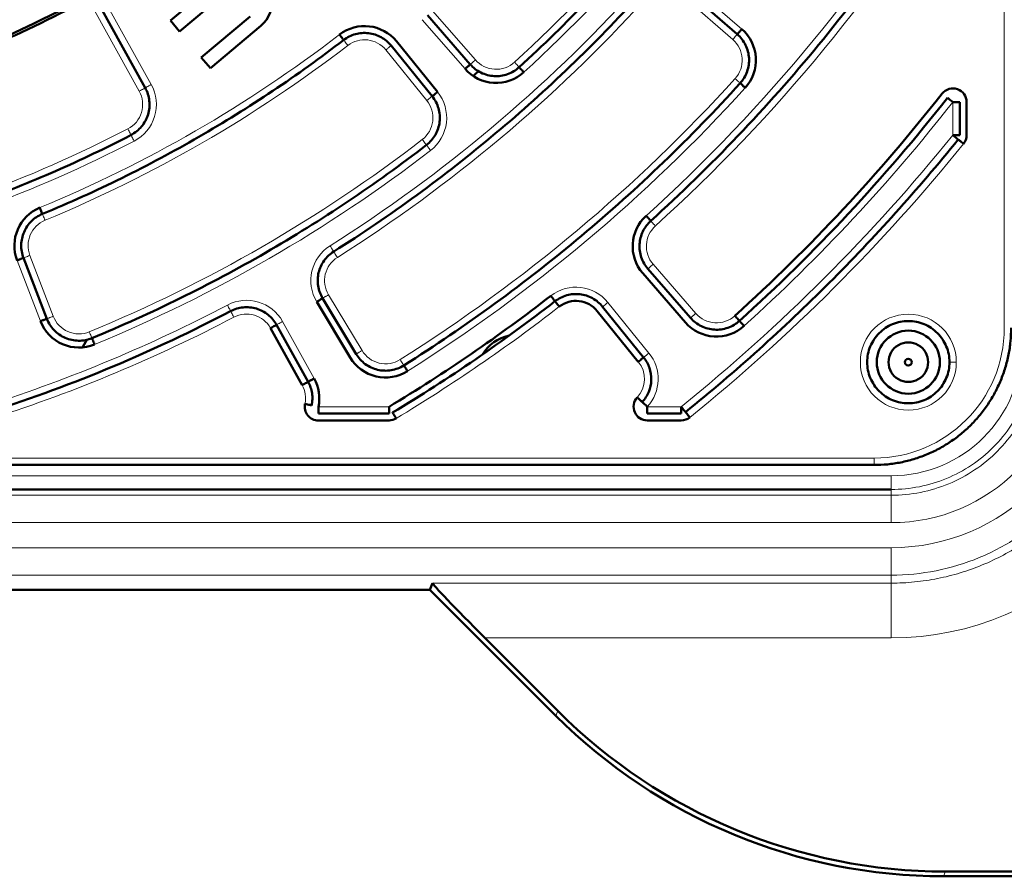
# Model space of a CAD drawing. Header units: millimetres. Extents: x 5 to 579, y 5 to 290.
# Tile 38 of 85: x 249 to 264, y 134 to 146. Entities that reach past the tile are written whole.
import ezdxf

# ---------------------------------------------------------------- set-up
doc = ezdxf.new("R2010")
doc.units = ezdxf.units.MM
doc.layers.add('1', color=7, linetype='Continuous', true_color=0xffffff)

msp = doc.modelspace()

# ---------------------------------------------------------------- linework, layer by layer
at = {"layer": '1', "color": 2, "linetype": 'Continuous', "lineweight": 13}
for p, q in [((263.71367, 141.95297), (263.71367, 154.71409)), ((259.88447, 146.31141), (259.16732, 146.93482)), ((259.75326, 146.16047), (259.03611, 146.78387)), ((251.26983, 145.50189), (250.61808, 146.67768)), ((251.09491, 145.40493), (250.44316, 146.58072)), ((255.37497, 146.5801), (255.99841, 145.8629)), ((255.22402, 146.44888), (255.84747, 145.73169)), ((255.29056, 145.26895), (254.69252, 146.00746)), ((262.96367, 144.76525), (262.96367, 145.2468)), ((249.31373, 142.93814), (249.65429, 142.05097)), ((249.50045, 143.00981), (249.841, 142.12264)), ((258.59048, 142.88107), (259.21386, 142.16396)), ((253.85609, 142.43732), (254.34549, 141.62282)), ((258.53039, 141.5859), (257.93241, 142.32433)), ((253.6461, 141.21499), (253.18542, 142.04608)), ((253.70898, 140.80297), (254.73895, 140.80297)), ((258.50648, 140.80297), (259.00139, 140.80297)), ((249.05255, 140.05297), (261.81367, 140.05297)), ((249.12083, 139.79611), (262.06367, 139.79611)), ((222.56367, 139.51169), (262.06367, 139.51169)), ((262.06367, 139.59623), (262.06367, 139.51169)), ((222.56367, 139.11194), (262.06367, 139.11194)), ((222.56367, 138.74639), (262.06367, 138.74639)), ((222.56367, 138.34664), (262.06367, 138.34664)), ((262.06367, 138.22994), (262.06367, 138.34664)), ((255.37484, 138.22994), (262.06367, 138.22994)), ((256.13622, 137.43042), (262.06367, 137.43042)), ((257.20211, 136.36453), (257.17318, 136.29469)), ((262.85552, 134.02282), (262.82659, 133.95297))]:
    msp.add_line(p, q, dxfattribs=at)
at = {"layer": '1', "color": 7, "linetype": 'Continuous', "lineweight": 50}
for p, q in [((252.28822, 147.05532), (251.54981, 146.43573)), ((251.68235, 146.27778), (252.39311, 146.87418)), ((259.81887, 146.23594), (259.10172, 146.85935)), ((251.18237, 145.45341), (250.53062, 146.6292)), ((252.71119, 146.49511), (252.00043, 145.89871)), ((255.2995, 146.51449), (255.92294, 145.7973)), ((251.54981, 146.43573), (251.68235, 146.27778)), ((252.13296, 145.74076), (252.87136, 146.36035)), ((255.36828, 145.33188), (254.77024, 146.07039)), ((254.84795, 146.13332), (255.44599, 145.39481)), ((252.00043, 145.89871), (252.13296, 145.74076)), ((263.06367, 144.76525), (263.06367, 145.2468)), ((263.16367, 145.2468), (263.16367, 144.76525)), ((249.40709, 142.97398), (249.74765, 142.0868)), ((258.51501, 142.81547), (259.13839, 142.09835)), ((259.06291, 142.03275), (258.43954, 142.74986)), ((254.17406, 141.51981), (253.68466, 142.33431)), ((253.77037, 142.38582), (254.25978, 141.57131)), ((258.37495, 141.46004), (257.77698, 142.19847)), ((257.8547, 142.2614), (258.45267, 141.52297)), ((253.47118, 141.11803), (253.0105, 141.94912)), ((253.09796, 141.9976), (253.55864, 141.16651)), ((250.33639, 141.7904), (250.26582, 141.66818)), ((253.70898, 140.70297), (254.73895, 140.70297)), ((258.50648, 140.70297), (259.00139, 140.70297)), ((254.73895, 140.60297), (253.70898, 140.60297)), ((259.00139, 140.60297), (258.50648, 140.60297)), ((249.05255, 139.95297), (261.81367, 139.95297)), ((222.56367, 139.59623), (262.06367, 139.59623)), ((255.33474, 138.13313), (255.37484, 138.22994)), ((255.33474, 138.13313), (248.38179, 138.13313)), ((257.17318, 136.29469), (255.33474, 138.13313)), ((257.20211, 136.36453), (256.13622, 137.43042)), ((262.85552, 134.02282), (264.81367, 134.02282)), ((262.82659, 133.95297), (264.81367, 133.95297))]:
    msp.add_line(p, q, dxfattribs=at)
for radius in [0.46, 0.05]:
    msp.add_circle((262.31367, 141.45297), radius, dxfattribs=at)
for centre, radius, start, end in [((242.31367, 161.45297), 16.70868, 180, 0), ((242.31367, 161.45297), 15.89931, 180, 0), ((252.57979, 146.70784), 0.45361, 310, 130), ((254.38167, 145.75573), 0.6, 39, 127.552983), ((259.49084, 145.85859), 0.6, 317.765082, 49), ((256.3003, 146.12533), 0.6, 221, 312.380755), ((242.31367, 161.45297), 20.9, 310.782669, 311.081148), ((242.31367, 161.45297), 26.05, 312.116948, 321.875088), ((262.96367, 145.2468), 0.2, 0, 141.875088), ((242.31367, 161.45297), 26.15, 312.116948, 321.875088), ((262.96367, 144.76525), 0.2, 321.057559, 0), ((249.87388, 143.15316), 0.6, 112.447017, 201), ((258.89236, 143.1435), 0.6, 132.159913, 221), ((242.31367, 161.45297), 24.1, 301.035672, 307.840087), ((242.31367, 161.45297), 24.2, 301.035672, 307.840087), ((257.46612, 141.94674), 0.4, 39, 127.840087), ((242.31367, 161.45297), 21.75, 287.712348, 297.712346), ((250.21444, 142.26599), 0.6, 201, 292.380755), ((259.51574, 142.42638), 0.6, 221, 312.116948), ((256.61367, 141.25297), 0.6, 101.86875, 148.730625), ((262.31367, 141.45297), 0.28868, 120, 180), ((262.31367, 141.45297), 0.28868, 60, 120), ((262.31367, 141.45297), 0.28868, 0, 60), ((254.68836, 141.82883), 0.6, 211, 302.234918), ((262.31367, 141.45297), 0.28868, 180, 240), ((262.31367, 141.45297), 0.28868, 300, 0), ((253.12133, 140.9241), 0.6, 348.352797, 29), ((262.31367, 141.45297), 0.28868, 240, 300), ((258.50648, 140.80297), 0.2, 137.502669, 270), ((253.70898, 140.80297), 0.2, 168.352797, 270), ((254.73895, 140.80297), 0.2, 270, 301.035672), ((259.00139, 140.80297), 0.2, 270, 308.942441)]:
    msp.add_arc(centre, radius, start, end, dxfattribs=at)
at = {"layer": '1', "color": 2, "linetype": 'Continuous', "lineweight": 13}
for centre, radius, start, end in [((242.31367, 161.45297), 21.15, 312.380755, 327.619245), ((242.31367, 161.45297), 21.35, 312.380755, 327.619245), ((242.31367, 161.45297), 24.1, 312.159913, 328.964328), ((242.31367, 161.45297), 24.3, 312.159913, 328.964328), ((242.31367, 161.45297), 21.65, 302.287654, 317.712346), ((242.31367, 161.45297), 21.85, 302.287654, 317.712346), ((242.31367, 161.45297), 19.2, 292.447017, 307.552983), ((242.31367, 161.45297), 19.4, 292.447017, 307.552983), ((254.38167, 145.75573), 0.4, 39, 127.552983), ((259.49084, 145.85859), 0.4, 317.765082, 49), ((256.3003, 146.12533), 0.4, 221, 312.380755), ((250.74506, 145.211), 0.6, 297.434347, 29), ((242.31367, 161.45297), 23.6, 302.234918, 317.765082), ((250.74506, 145.211), 0.4, 297.434347, 29), ((242.31367, 161.45297), 23.8, 302.234918, 317.765082), ((254.9797, 145.01722), 0.6, 307.619245, 39), ((254.9797, 145.01722), 0.4, 307.619245, 39), ((242.31367, 161.45297), 26.25, 312.116948, 321.875088), ((242.31367, 161.45297), 18.7, 282.565653, 297.434347), ((242.31367, 161.45297), 18.9, 282.565653, 297.434347), ((242.31367, 161.45297), 21.15, 292.380755, 307.619245), ((242.31367, 161.45297), 26.55, 308.942441, 321.057559), ((242.31367, 161.45297), 26.75, 308.942441, 321.057559), ((242.31367, 161.45297), 21.35, 292.380755, 307.619245), ((249.87388, 143.15316), 0.4, 112.447017, 201), ((258.89236, 143.1435), 0.4, 132.159913, 221), ((254.19896, 142.64334), 0.6, 122.287654, 211), ((254.19896, 142.64334), 0.4, 122.287654, 211), ((257.46612, 141.94674), 0.6, 39, 127.840087), ((252.66065, 141.75519), 0.6, 29, 117.712346), ((242.31367, 161.45297), 21.65, 287.712348, 297.712346), ((242.31367, 161.45297), 24.3, 301.035672, 307.840087), ((242.31367, 161.45297), 21.85, 287.712348, 297.712346), ((250.21444, 142.26599), 0.4, 201, 292.380755), ((252.66065, 141.75519), 0.4, 29, 117.712346), ((259.51574, 142.42638), 0.4, 221, 312.116948), ((262.31367, 141.45297), 0.7, 0, 180), ((261.81367, 141.95297), 1.9, 270, 0), ((254.68836, 141.82883), 0.4, 211, 302.234918), ((262.06367, 141.70297), 2.95658, 270, 0), ((262.06367, 141.70297), 2.59104, 270, 0), ((262.06367, 141.70297), 4.27255, 270, 0), ((262.06367, 141.70297), 1.90686, 270, 0), ((258.0641, 141.20831), 0.6, 317.502669, 39), ((258.0641, 141.20831), 0.4, 317.502669, 39), ((262.31367, 141.45297), 0.7, 180, 0), ((253.12133, 140.9241), 0.4, 348.352797, 29)]:
    msp.add_arc(centre, radius, start, end, dxfattribs=at)
at = {"layer": '1', "color": 7, "linetype": 'Continuous', "lineweight": 50}
for centre, major_axis, ratio, start_param, end_param in [((256.17573, 137.43042), (-0.80073, 0.79976), 0.024678, 0.01020384, 1.54609358), ((262.85956, 142.02769), (-3.06365, -7.39631), 0.999286, 5.89073854, 6.67563207), ((262.83063, 141.95785), (-3.06365, -7.39631), 0.999286, 5.89073854, 6.67563207)]:
    msp.add_ellipse(centre, major_axis=major_axis, ratio=ratio, start_param=start_param, end_param=end_param, dxfattribs=at)
for points in [[(225.56367, 161.45297), (225.56367, 160.90505), (225.61753, 159.80844), (225.8591, 158.17998), (226.25915, 156.58288), (226.81381, 155.03272), (227.51774, 153.54438), (228.36416, 152.13221), (229.34493, 150.8098), (230.45059, 149.58989), (231.6705, 148.48423), (232.99291, 147.50347), (234.40508, 146.65704), (235.89342, 145.95311), (237.44358, 145.39845), (239.04065, 144.99841), (240.66924, 144.75683), (242.31367, 144.67605), (243.9581, 144.75683), (245.58669, 144.99841), (247.18375, 145.39845), (248.73392, 145.95311), (250.22226, 146.65704), (251.63443, 147.50347), (252.95684, 148.48423), (254.17675, 149.58989), (255.28241, 150.8098), (256.26318, 152.13221), (257.1096, 153.54438), (257.81353, 155.03272), (258.36819, 156.58288), (258.76823, 158.17998), (259.00981, 159.80844), (259.06367, 160.90505), (259.06367, 161.45297)], [(256.63732, 145.75599), (256.98516, 146.07339), (257.65994, 146.73154), (258.60411, 147.78367), (259.47631, 148.8962), (260.00728, 149.67501), (260.25946, 150.07268)], [(263.04935, 148.97614), (262.74448, 148.46945), (262.09731, 147.47806), (261.02041, 146.06636), (259.84301, 144.73733), (258.99511, 143.91104), (258.55676, 143.51413)], [(258.4038, 146.81842), (258.07555, 146.45752), (257.39452, 145.75758), (256.30486, 144.77893), (255.15185, 143.87576), (254.34429, 143.32662), (253.93187, 143.06602)], [(254.07692, 146.15212), (254.07692, 146.15213), (254.07375, 146.15625), (254.06018, 146.17389), (254.03992, 146.20025), (254.0239, 146.22109), (254.01597, 146.2314)], [(254.77024, 146.07039), (254.72996, 146.12013), (254.62899, 146.20481), (254.44167, 146.26473), (254.24555, 146.25001), (254.12766, 146.19113), (254.07692, 146.15213)], [(259.86103, 145.5225), (259.90534, 145.5713), (259.97514, 145.68797), (260.00325, 145.88887), (259.95167, 146.08506), (259.86861, 146.1927), (259.81886, 146.23594)], [(254.07692, 146.15213), (253.74081, 145.89372), (253.05134, 145.39893), (251.97066, 144.72658), (250.84804, 144.12686), (250.0748, 143.77716), (249.68297, 143.61528)], [(255.92294, 145.7973), (255.96625, 145.74747), (256.0741, 145.66431), (256.27066, 145.61283), (256.47184, 145.64131), (256.58856, 145.71149), (256.63732, 145.75599)], [(256.63732, 145.75599), (256.63733, 145.75598), (256.64083, 145.75214), (256.65583, 145.7357), (256.67824, 145.71115), (256.69596, 145.69172), (256.70473, 145.68212)], [(254.95506, 141.4059), (255.40779, 141.69138), (256.29419, 142.29323), (257.5594, 143.28382), (258.75464, 144.35779), (259.50127, 145.12622), (259.86103, 145.5225)], [(250.97543, 144.76723), (251.03414, 144.79771), (251.14047, 144.88327), (251.2366, 145.06276), (251.25574, 145.26548), (251.21444, 145.39556), (251.18237, 145.45341)], [(255.28491, 144.62117), (255.3372, 144.66147), (255.42658, 144.76423), (255.48955, 144.95741), (255.47299, 145.15992), (255.40982, 145.28057), (255.36828, 145.33188)], [(246.40376, 143.10328), (246.80052, 143.19172), (247.58852, 143.3944), (248.74816, 143.77436), (249.88073, 144.22869), (250.61465, 144.57995), (250.97543, 144.76723)], [(263.04145, 144.7024), (262.74632, 144.3372), (262.13665, 143.62227), (261.16684, 142.5998), (260.14437, 141.62999), (259.42944, 141.02032), (259.06424, 140.7252)], [(263.04145, 144.7024), (263.04144, 144.7024), (263.0374, 144.70567), (263.02009, 144.71966), (262.99424, 144.74055), (262.97378, 144.75708), (262.96367, 144.76525)], [(255.28491, 144.62117), (254.91193, 144.33374), (254.1466, 143.7835), (252.9465, 143.03637), (251.69941, 142.37062), (250.84023, 141.98295), (250.40481, 141.80365)], [(250.40481, 141.80365), (250.84023, 141.98295), (251.69941, 142.37062), (252.9465, 143.03637), (254.1466, 143.7835), (254.91193, 144.33374), (255.28491, 144.62117)], [(249.68297, 143.61528), (249.62382, 143.59084), (249.51388, 143.51818), (249.40307, 143.35569), (249.36131, 143.16351), (249.38416, 143.03372), (249.40709, 142.97398)], [(258.55676, 143.51413), (258.50917, 143.47104), (258.42998, 143.36515), (258.38066, 143.17408), (258.40687, 142.97849), (258.47289, 142.86392), (258.51501, 142.81547)], [(253.93187, 143.06602), (253.87767, 143.03178), (253.78162, 142.94119), (253.70025, 142.76174), (253.69227, 142.56486), (253.73735, 142.44077), (253.77037, 142.38582)], [(257.15939, 142.3416), (257.2101, 142.38099), (257.32813, 142.44059), (257.52486, 142.45598), (257.71293, 142.3962), (257.81429, 142.3113), (257.8547, 142.2614)], [(253.09796, 141.9976), (253.06688, 142.05367), (252.98195, 142.15476), (252.80746, 142.24629), (252.61136, 142.26554), (252.48489, 142.22766), (252.42813, 142.19784)], [(249.74764, 142.0868), (249.7713, 142.02517), (249.8442, 141.91014), (250.0113, 141.79454), (250.21009, 141.75249), (250.34377, 141.77852), (250.40481, 141.80365)], [(259.13839, 142.09835), (259.18157, 142.04867), (259.28905, 141.9657), (259.48493, 141.91404), (259.68559, 141.94185), (259.80223, 142.01135), (259.85106, 142.05549)], [(259.85107, 142.05549), (259.85106, 142.0555), (259.84757, 142.05935), (259.83265, 142.07586), (259.81036, 142.10052), (259.79272, 142.12002), (259.784, 142.12967)], [(259.85106, 142.0555), (259.85107, 142.05549), (259.85455, 142.05163), (259.86948, 142.03512), (259.89177, 142.01047), (259.90941, 141.99096), (259.91813, 141.98131)], [(250.40481, 141.80366), (250.40482, 141.80365), (250.4068, 141.79884), (250.41527, 141.77826), (250.42793, 141.74753), (250.43794, 141.72321), (250.44289, 141.71118)], [(254.25978, 141.57131), (254.29372, 141.51481), (254.38531, 141.41433), (254.56956, 141.32946), (254.77228, 141.32226), (254.8993, 141.37074), (254.95506, 141.4059)], [(258.45267, 141.52297), (258.45267, 141.52296), (258.44863, 141.51969), (258.43133, 141.50569), (258.4055, 141.48477), (258.38506, 141.46822), (258.37496, 141.46004)], [(258.43275, 140.87053), (258.47258, 140.914), (258.53725, 141.01609), (258.57446, 141.19273), (258.5481, 141.3713), (258.48977, 141.47715), (258.45267, 141.52297)], [(254.95505, 141.4059), (254.95506, 141.40589), (254.95783, 141.40149), (254.9697, 141.38267), (254.98743, 141.35455), (255.00146, 141.33231), (255.0084, 141.32131)], [(253.55864, 141.16651), (253.55864, 141.16651), (253.55409, 141.16399), (253.53462, 141.1532), (253.50555, 141.13708), (253.48255, 141.12433), (253.47118, 141.11803)], [(253.61103, 140.82316), (253.61699, 140.85207), (253.62379, 140.91109), (253.6182, 140.99993), (253.59704, 141.08639), (253.57295, 141.14069), (253.55864, 141.16651)], [(258.43275, 140.87053), (258.43276, 140.87053), (258.43659, 140.86701), (258.453, 140.85198), (258.4775, 140.82952), (258.49689, 140.81176), (258.50648, 140.80297)], [(254.7905, 140.71729), (254.79051, 140.71728), (254.79319, 140.71283), (254.80466, 140.69376), (254.8218, 140.66528), (254.83535, 140.64275), (254.84206, 140.6316)], [(259.06424, 140.7252), (259.06425, 140.72519), (259.06751, 140.72115), (259.0815, 140.70384), (259.10239, 140.67799), (259.11892, 140.65753), (259.1271, 140.64742)]]:
    msp.add_open_spline(points, degree=3, dxfattribs=at)
at = {"layer": '1', "color": 2, "linetype": 'Continuous', "lineweight": 13}
for points in [[(259.81887, 146.23594), (259.81886, 146.23594), (259.81545, 146.23201), (259.80085, 146.21522), (259.77904, 146.19013), (259.76179, 146.17028), (259.75326, 146.16047)], [(254.07692, 146.15213), (254.07692, 146.15212), (254.08009, 146.148), (254.09365, 146.13036), (254.11391, 146.10401), (254.12994, 146.08316), (254.13787, 146.07285)], [(256.63733, 145.75598), (256.63732, 145.75599), (256.63382, 145.75983), (256.61881, 145.77627), (256.59641, 145.80082), (256.57868, 145.82025), (256.56992, 145.82985)], [(259.86104, 145.5225), (259.86103, 145.5225), (259.85718, 145.526), (259.8407, 145.54096), (259.81609, 145.5633), (259.79662, 145.58097), (259.78699, 145.58972)], [(251.18238, 145.45341), (251.18237, 145.45341), (251.17782, 145.45089), (251.15836, 145.4401), (251.12929, 145.42398), (251.10629, 145.41123), (251.09491, 145.40493)], [(255.36828, 145.33188), (255.36827, 145.33187), (255.36423, 145.3286), (255.34694, 145.3146), (255.3211, 145.29368), (255.30067, 145.27713), (255.29056, 145.26895)], [(250.97543, 144.76723), (250.97543, 144.76724), (250.97303, 144.77185), (250.96278, 144.7916), (250.94746, 144.8211), (250.93535, 144.84444), (250.92936, 144.85599)], [(250.97543, 144.76724), (250.97543, 144.76723), (250.97783, 144.76262), (250.98808, 144.74286), (251.00339, 144.71336), (251.01551, 144.69002), (251.0215, 144.67848)], [(255.28491, 144.62117), (255.28491, 144.62118), (255.28173, 144.6253), (255.26815, 144.64292), (255.24786, 144.66925), (255.23181, 144.69008), (255.22387, 144.70038)], [(255.28491, 144.62118), (255.28491, 144.62117), (255.28808, 144.61705), (255.30167, 144.59942), (255.32196, 144.5731), (255.33801, 144.55227), (255.34595, 144.54197)], [(249.68297, 143.61528), (249.68297, 143.61527), (249.68495, 143.61047), (249.69345, 143.5899), (249.70614, 143.55918), (249.71618, 143.53487), (249.72115, 143.52285)], [(253.93187, 143.06602), (253.93187, 143.06603), (253.92909, 143.07042), (253.9172, 143.08924), (253.89945, 143.11734), (253.8854, 143.13957), (253.87845, 143.15056)], [(253.93187, 143.06603), (253.93187, 143.06602), (253.93465, 143.06163), (253.94654, 143.04281), (253.96429, 143.01471), (253.97834, 142.99248), (253.98529, 142.98149)], [(249.40709, 142.97397), (249.4071, 142.97398), (249.41195, 142.97584), (249.43273, 142.98382), (249.46376, 142.99573), (249.48831, 143.00515), (249.50045, 143.00981)], [(258.515, 142.81546), (258.51501, 142.81547), (258.51893, 142.81888), (258.53573, 142.83348), (258.56082, 142.85529), (258.58066, 142.87254), (258.59048, 142.88107)], [(252.42813, 142.19785), (252.42814, 142.19784), (252.43055, 142.19323), (252.4409, 142.17353), (252.45636, 142.14411), (252.46859, 142.12083), (252.47464, 142.10931)], [(257.85469, 142.2614), (257.8547, 142.2614), (257.85874, 142.26468), (257.87604, 142.27868), (257.90187, 142.2996), (257.9223, 142.31615), (257.93241, 142.32433)], [(253.09795, 141.9976), (253.09796, 141.9976), (253.10251, 142.00012), (253.12198, 142.01091), (253.15105, 142.02703), (253.17405, 142.03977), (253.18542, 142.04608)], [(250.40482, 141.80365), (250.40481, 141.80366), (250.40283, 141.80846), (250.39436, 141.82904), (250.3817, 141.85978), (250.37169, 141.88409), (250.36674, 141.89612)], [(264.25495, 141.70297), (264.25495, 141.55978), (264.2267, 141.27261), (264.1012, 140.85903), (263.8974, 140.47771), (263.62313, 140.14352), (263.28894, 139.86924), (262.90761, 139.66544), (262.49403, 139.53994), (262.20686, 139.51169), (262.06367, 139.51169)], [(262.06367, 138.34664), (262.28299, 138.34664), (262.72284, 138.38991), (263.35632, 138.58213), (263.94038, 138.89429), (264.45225, 139.31439), (264.87235, 139.82626), (265.18451, 140.41032), (265.37674, 141.0438), (265.42001, 141.48365), (265.42001, 141.70297)], [(262.06367, 139.59623), (262.20133, 139.59623), (262.47743, 139.62339), (262.87505, 139.74405), (263.24166, 139.93999), (263.56296, 140.20368), (263.82665, 140.52498), (264.02259, 140.89159), (264.14325, 141.28922), (264.17041, 141.56531), (264.17041, 141.70297)], [(254.95506, 141.40589), (254.95505, 141.4059), (254.95228, 141.4103), (254.94041, 141.42912), (254.92268, 141.45724), (254.90865, 141.47948), (254.90172, 141.49048)], [(262.06367, 139.51169), (262.06367, 139.50992), (262.06367, 139.48645), (262.06367, 139.39667), (262.06367, 139.26565), (262.06367, 139.16282), (262.06367, 139.11194)], [(262.06367, 137.43042), (262.06367, 137.45602), (262.06367, 137.50722), (262.06367, 137.5833), (262.06367, 137.65798), (262.06367, 137.73057), (262.06367, 137.80039), (262.06367, 137.8668), (262.06367, 137.9292), (262.06367, 137.987), (262.06367, 138.03968), (262.06367, 138.08675), (262.06367, 138.12778), (262.06367, 138.16238), (262.06367, 138.19025), (262.06367, 138.21112), (262.06367, 138.2248), (262.06367, 138.22904), (262.06367, 138.22994)]]:
    msp.add_open_spline(points, degree=3, dxfattribs=at)
at = {"layer": '1', "color": 7, "linetype": 'Continuous', "lineweight": 50}
for points, knots in [([(259.81886, 146.23594), (259.81891, 146.23599), (259.81932, 146.23647), (259.82096, 146.23835), (259.82222, 146.23979), (259.8255, 146.24357), (259.82754, 146.24591), (259.83231, 146.2514), (259.83504, 146.25455), (259.84112, 146.26154), (259.84445, 146.26537), (259.85159, 146.27359), (259.8554, 146.27797), (259.86333, 146.28709), (259.86746, 146.29184), (259.87588, 146.30153), (259.88018, 146.30647), (259.88447, 146.31141)], [0, 0, 0, 0, 0.12014796, 0.12014796, 0.24584111, 0.24584111, 0.37153426, 0.37153426, 0.49722741, 0.49722741, 0.62292056, 0.62292056, 0.7486137, 0.7486137, 0.87430685, 0.87430685, 1, 1, 1, 1]), ([(255.84747, 145.73169), (255.85241, 145.73598), (255.85735, 145.74028), (255.86704, 145.7487), (255.87179, 145.75283), (255.88092, 145.76076), (255.88529, 145.76457), (255.89351, 145.77171), (255.89734, 145.77505), (255.90433, 145.78112), (255.90748, 145.78385), (255.91297, 145.78863), (255.91531, 145.79066), (255.91909, 145.79395), (255.92053, 145.7952), (255.92244, 145.79686), (255.92294, 145.79729), (255.92294, 145.79729)], [0, 0, 0, 0, 0.12518365, 0.12518365, 0.2503673, 0.2503673, 0.37555094, 0.37555094, 0.50073459, 0.50073459, 0.62591824, 0.62591824, 0.75110189, 0.75110189, 0.87628553, 0.87628553, 1, 1, 1, 1]), ([(259.93507, 145.45528), (259.92544, 145.46402), (259.90597, 145.4817), (259.88136, 145.50404), (259.8649, 145.51899), (259.86104, 145.5225), (259.86104, 145.5225)], [0, 0, 0, 0, 0.25018781, 0.50037562, 0.75056344, 1, 1, 1, 1]), ([(255.44599, 145.39481), (255.43588, 145.38662), (255.41545, 145.37008), (255.38961, 145.34916), (255.37234, 145.33517), (255.36828, 145.33188), (255.36828, 145.33188)], [0, 0, 0, 0, 0.25018781, 0.50037562, 0.75056344, 1, 1, 1, 1]), ([(262.96367, 145.2468), (262.95344, 145.25483), (262.93275, 145.27107), (262.9066, 145.29159), (262.88911, 145.30531), (262.88501, 145.30854), (262.88501, 145.30854)], [0, 0, 0, 0, 0.25018781, 0.50037562, 0.75056344, 1, 1, 1, 1]), ([(263.06367, 145.2468), (263.06361, 145.2468), (263.06297, 145.2468), (263.06047, 145.2468), (263.05856, 145.2468), (263.05355, 145.2468), (263.05045, 145.2468), (263.04318, 145.2468), (263.03901, 145.2468), (263.02975, 145.2468), (263.02467, 145.2468), (263.01378, 145.2468), (263.00798, 145.2468), (262.99589, 145.2468), (262.9896, 145.2468), (262.97676, 145.2468), (262.97021, 145.2468), (262.96367, 145.2468)], [0, 0, 0, 0, 0.12014796, 0.12014796, 0.24584111, 0.24584111, 0.37153426, 0.37153426, 0.49722741, 0.49722741, 0.62292056, 0.62292056, 0.7486137, 0.7486137, 0.87430685, 0.87430685, 1, 1, 1, 1]), ([(262.96367, 144.76525), (262.97021, 144.76525), (262.97676, 144.76525), (262.9896, 144.76525), (262.99589, 144.76525), (263.00798, 144.76525), (263.01378, 144.76525), (263.02467, 144.76525), (263.02975, 144.76525), (263.03901, 144.76525), (263.04318, 144.76525), (263.05045, 144.76525), (263.05355, 144.76525), (263.05856, 144.76525), (263.06047, 144.76525), (263.06301, 144.76525), (263.06367, 144.76525), (263.06366, 144.76525)], [0, 0, 0, 0, 0.12518365, 0.12518365, 0.2503673, 0.2503673, 0.37555094, 0.37555094, 0.50073459, 0.50073459, 0.62591824, 0.62591824, 0.75110189, 0.75110189, 0.87628553, 0.87628553, 1, 1, 1, 1]), ([(263.11922, 144.63955), (263.10911, 144.64772), (263.08866, 144.66425), (263.0628, 144.68514), (263.04551, 144.69911), (263.04145, 144.7024), (263.04145, 144.7024)], [0, 0, 0, 0, 0.25018781, 0.50037562, 0.75056344, 1, 1, 1, 1]), ([(249.64478, 143.7077), (249.64975, 143.69568), (249.65979, 143.67137), (249.67248, 143.64065), (249.68097, 143.62011), (249.68297, 143.61528), (249.68297, 143.61528)], [0, 0, 0, 0, 0.25018781, 0.50037562, 0.75056344, 1, 1, 1, 1]), ([(258.48964, 143.58826), (258.49837, 143.57862), (258.51602, 143.55913), (258.53833, 143.53449), (258.55325, 143.51801), (258.55676, 143.51414), (258.55676, 143.51414)], [0, 0, 0, 0, 0.25018781, 0.50037562, 0.75056344, 1, 1, 1, 1]), ([(249.40709, 142.97398), (249.40703, 142.97395), (249.40644, 142.97372), (249.40411, 142.97283), (249.40232, 142.97215), (249.39765, 142.97035), (249.39475, 142.96924), (249.38796, 142.96663), (249.38407, 142.96514), (249.37543, 142.96182), (249.37068, 142.96), (249.36052, 142.9561), (249.35511, 142.95402), (249.34382, 142.94969), (249.33794, 142.94743), (249.32595, 142.94283), (249.31984, 142.94048), (249.31373, 142.93814)], [0, 0, 0, 0, 0.12014796, 0.12014796, 0.24584111, 0.24584111, 0.37153426, 0.37153426, 0.49722741, 0.49722741, 0.62292056, 0.62292056, 0.7486137, 0.7486137, 0.87430685, 0.87430685, 1, 1, 1, 1]), ([(253.68466, 142.33431), (253.6958, 142.34101), (253.71834, 142.35456), (253.74684, 142.37167), (253.76589, 142.38313), (253.77037, 142.38582), (253.77037, 142.38581)], [0, 0, 0, 0, 0.25018781, 0.50037562, 0.75056344, 1, 1, 1, 1]), ([(257.09805, 142.42058), (257.10603, 142.41031), (257.12216, 142.38954), (257.14255, 142.36329), (257.15619, 142.34573), (257.15939, 142.34161), (257.15939, 142.34161)], [0, 0, 0, 0, 0.25018781, 0.50037562, 0.75056344, 1, 1, 1, 1]), ([(257.22074, 142.26263), (257.21276, 142.2729), (257.19663, 142.29367), (257.17624, 142.31992), (257.1626, 142.33748), (257.1594, 142.3416), (257.1594, 142.3416)], [0, 0, 0, 0, 0.25018781, 0.50037562, 0.75056344, 1, 1, 1, 1]), ([(249.65429, 142.05097), (249.6604, 142.05331), (249.66651, 142.05566), (249.67849, 142.06026), (249.68437, 142.06251), (249.69566, 142.06685), (249.70107, 142.06893), (249.71123, 142.07283), (249.71598, 142.07465), (249.72462, 142.07797), (249.72852, 142.07946), (249.73531, 142.08207), (249.7382, 142.08318), (249.74288, 142.08497), (249.74466, 142.08566), (249.74703, 142.08657), (249.74764, 142.0868), (249.74764, 142.0868)], [0, 0, 0, 0, 0.12518365, 0.12518365, 0.2503673, 0.2503673, 0.37555094, 0.37555094, 0.50073459, 0.50073459, 0.62591824, 0.62591824, 0.75110189, 0.75110189, 0.87628553, 0.87628553, 1, 1, 1, 1]), ([(261.71367, 141.45297), (261.71367, 141.53161), (261.73735, 141.64975), (261.81157, 141.78844), (261.88667, 141.87998), (261.97818, 141.95507), (262.08258, 142.01088), (262.19586, 142.04524), (262.31367, 142.05684), (262.43148, 142.04524), (262.54476, 142.01087), (262.64916, 141.95507), (262.74067, 141.87997), (262.81577, 141.78847), (262.87157, 141.68406), (262.90593, 141.57081), (262.91367, 141.49218), (262.91367, 141.45297)], [0, 0, 0, 0, 0.12447301, 0.18701065, 0.2495483, 0.31208594, 0.37462358, 0.43716122, 0.49969886, 0.56223651, 0.62477415, 0.68731179, 0.74984943, 0.81238707, 0.87492472, 0.93746236, 1, 1, 1, 1]), ([(253.0105, 141.94912), (253.02187, 141.95542), (253.04487, 141.96817), (253.07394, 141.98429), (253.09339, 141.99507), (253.09796, 141.9976), (253.09795, 141.9976)], [0, 0, 0, 0, 0.25018781, 0.50037562, 0.75056344, 1, 1, 1, 1]), ([(263.81367, 141.95297), (263.81367, 141.88752), (263.81045, 141.82207), (263.79762, 141.6918), (263.78801, 141.62699), (263.76247, 141.4986), (263.74655, 141.43504), (263.70855, 141.30977), (263.68647, 141.24807), (263.63638, 141.12714), (263.60836, 141.0679), (263.54666, 140.95246), (263.51297, 140.89625), (263.44025, 140.78741), (263.40121, 140.73478), (263.31817, 140.63359), (263.27416, 140.58504), (263.1816, 140.49248), (263.13305, 140.44847), (263.03186, 140.36543), (262.97923, 140.3264), (262.87039, 140.25367), (262.81418, 140.21998), (262.69874, 140.15828), (262.6395, 140.13026), (262.51857, 140.08017), (262.45687, 140.05809), (262.33161, 140.02009), (262.26804, 140.00417), (262.13966, 139.97863), (262.07484, 139.96902), (261.94457, 139.95619), (261.87912, 139.95297), (261.81367, 139.95297)], [0, 0, 0, 0, 0.0625, 0.0625, 0.125, 0.125, 0.1875, 0.1875, 0.25, 0.25, 0.3125, 0.3125, 0.375, 0.375, 0.4375, 0.4375, 0.5, 0.5, 0.5625, 0.5625, 0.625, 0.625, 0.6875, 0.6875, 0.75, 0.75, 0.8125, 0.8125, 0.875, 0.875, 0.9375, 0.9375, 1, 1, 1, 1]), ([(262.91367, 141.45297), (262.91367, 141.41377), (262.90593, 141.33514), (262.87157, 141.22189), (262.81577, 141.11748), (262.74067, 141.02598), (262.64916, 140.95088), (262.54476, 140.89507), (262.43148, 140.86071), (262.31367, 140.84911), (262.19586, 140.86071), (262.08258, 140.89507), (261.97818, 140.95088), (261.88667, 141.02597), (261.81157, 141.11751), (261.73735, 141.25619), (261.71367, 141.37434), (261.71367, 141.45297)], [0, 0, 0, 0, 0.06253764, 0.12507528, 0.18761293, 0.25015057, 0.31268821, 0.37522585, 0.43776349, 0.50030114, 0.56283878, 0.62537642, 0.68791406, 0.7504517, 0.81298935, 0.87552699, 1, 1, 1, 1]), ([(253.55864, 141.16651), (253.55869, 141.16654), (253.55925, 141.16685), (253.56144, 141.16806), (253.56311, 141.16899), (253.56749, 141.17141), (253.5702, 141.17292), (253.57656, 141.17644), (253.58021, 141.17847), (253.5883, 141.18295), (253.59275, 141.18542), (253.60227, 141.19069), (253.60734, 141.19351), (253.61792, 141.19937), (253.62342, 141.20242), (253.63465, 141.20864), (253.64038, 141.21182), (253.6461, 141.21499)], [0, 0, 0, 0, 0.12014796, 0.12014796, 0.24584111, 0.24584111, 0.37153426, 0.37153426, 0.49722741, 0.49722741, 0.62292056, 0.62292056, 0.7486137, 0.7486137, 0.87430685, 0.87430685, 1, 1, 1, 1]), ([(258.35902, 140.93808), (258.36861, 140.9293), (258.388, 140.91153), (258.41251, 140.88908), (258.4289, 140.87406), (258.43275, 140.87053), (258.43275, 140.87053)], [0, 0, 0, 0, 0.25018781, 0.50037562, 0.75056344, 1, 1, 1, 1]), ([(253.51309, 140.84335), (253.52583, 140.84072), (253.55159, 140.83542), (253.58414, 140.82871), (253.60592, 140.82422), (253.61103, 140.82316), (253.61103, 140.82316)], [0, 0, 0, 0, 0.25018781, 0.50037562, 0.75056344, 1, 1, 1, 1]), ([(253.70898, 140.80297), (253.70898, 140.79643), (253.70898, 140.78988), (253.70898, 140.77705), (253.70898, 140.77075), (253.70898, 140.75866), (253.70898, 140.75286), (253.70898, 140.74197), (253.70898, 140.73689), (253.70898, 140.72763), (253.70898, 140.72346), (253.70898, 140.71619), (253.70898, 140.71309), (253.70898, 140.70808), (253.70898, 140.70617), (253.70898, 140.70363), (253.70898, 140.70298), (253.70898, 140.70298)], [0, 0, 0, 0, 0.12518365, 0.12518365, 0.2503673, 0.2503673, 0.37555094, 0.37555094, 0.50073459, 0.50073459, 0.62591824, 0.62591824, 0.75110189, 0.75110189, 0.87628553, 0.87628553, 1, 1, 1, 1]), ([(254.73895, 140.70297), (254.73895, 140.70304), (254.73895, 140.70367), (254.73895, 140.70617), (254.73895, 140.70808), (254.73895, 140.71309), (254.73895, 140.71619), (254.73895, 140.72346), (254.73895, 140.72763), (254.73895, 140.73689), (254.73895, 140.74197), (254.73895, 140.75286), (254.73895, 140.75866), (254.73895, 140.77075), (254.73895, 140.77705), (254.73895, 140.78988), (254.73895, 140.79643), (254.73895, 140.80297)], [0, 0, 0, 0, 0.12014796, 0.12014796, 0.24584111, 0.24584111, 0.37153426, 0.37153426, 0.49722741, 0.49722741, 0.62292056, 0.62292056, 0.7486137, 0.7486137, 0.87430685, 0.87430685, 1, 1, 1, 1]), ([(258.50648, 140.80297), (258.50648, 140.79643), (258.50648, 140.78988), (258.50648, 140.77705), (258.50648, 140.77075), (258.50648, 140.75866), (258.50648, 140.75286), (258.50648, 140.74197), (258.50648, 140.73689), (258.50648, 140.72763), (258.50648, 140.72346), (258.50648, 140.71619), (258.50648, 140.71309), (258.50648, 140.70808), (258.50648, 140.70617), (258.50648, 140.70363), (258.50648, 140.70298), (258.50648, 140.70298)], [0, 0, 0, 0, 0.12518365, 0.12518365, 0.2503673, 0.2503673, 0.37555094, 0.37555094, 0.50073459, 0.50073459, 0.62591824, 0.62591824, 0.75110189, 0.75110189, 0.87628553, 0.87628553, 1, 1, 1, 1]), ([(259.00139, 140.80297), (259.00956, 140.79286), (259.02609, 140.7724), (259.04698, 140.74655), (259.06096, 140.72926), (259.06424, 140.7252), (259.06424, 140.7252)], [0, 0, 0, 0, 0.25018781, 0.50037562, 0.75056344, 1, 1, 1, 1]), ([(259.00139, 140.70297), (259.00139, 140.70304), (259.00139, 140.70367), (259.00139, 140.70617), (259.00139, 140.70808), (259.00139, 140.71309), (259.00139, 140.71619), (259.00139, 140.72346), (259.00139, 140.72763), (259.00139, 140.73689), (259.00139, 140.74197), (259.00139, 140.75286), (259.00139, 140.75866), (259.00139, 140.77075), (259.00139, 140.77705), (259.00139, 140.78988), (259.00139, 140.79643), (259.00139, 140.80297)], [0, 0, 0, 0, 0.12014796, 0.12014796, 0.24584111, 0.24584111, 0.37153426, 0.37153426, 0.49722741, 0.49722741, 0.62292056, 0.62292056, 0.7486137, 0.7486137, 0.87430685, 0.87430685, 1, 1, 1, 1])]:
    msp.add_open_spline(points, degree=3, knots=knots, dxfattribs=at)
at = {"layer": '1', "color": 2, "linetype": 'Continuous', "lineweight": 13}
for points, knots in [([(254.77024, 146.07039), (254.77019, 146.07035), (254.76969, 146.06995), (254.76775, 146.06838), (254.76627, 146.06718), (254.76238, 146.06402), (254.75997, 146.06207), (254.75432, 146.0575), (254.75107, 146.05487), (254.74388, 146.04905), (254.73993, 146.04585), (254.73147, 146.039), (254.72696, 146.03535), (254.71757, 146.02774), (254.71267, 146.02378), (254.7027, 146.0157), (254.69761, 146.01158), (254.69252, 146.00746)], [0, 0, 0, 0, 0.12014796, 0.12014796, 0.24584111, 0.24584111, 0.37153426, 0.37153426, 0.49722741, 0.49722741, 0.62292056, 0.62292056, 0.7486137, 0.7486137, 0.87430685, 0.87430685, 1, 1, 1, 1]), ([(255.99841, 145.8629), (255.9886, 145.85437), (255.96875, 145.83712), (255.94366, 145.81531), (255.92689, 145.80073), (255.92294, 145.7973), (255.92295, 145.7973)], [0, 0, 0, 0, 0.25018781, 0.50037562, 0.75056344, 1, 1, 1, 1]), ([(251.26983, 145.50189), (251.25846, 145.49558), (251.23546, 145.48283), (251.20639, 145.46672), (251.18694, 145.45594), (251.18238, 145.45341), (251.18238, 145.45341)], [0, 0, 0, 0, 0.25018781, 0.50037562, 0.75056344, 1, 1, 1, 1]), ([(258.62388, 143.44001), (258.61515, 143.44965), (258.5975, 143.46914), (258.57519, 143.49378), (258.56027, 143.51026), (258.55676, 143.51413), (258.55676, 143.51413)], [0, 0, 0, 0, 0.25018781, 0.50037562, 0.75056344, 1, 1, 1, 1]), ([(253.85609, 142.43732), (253.85048, 142.43395), (253.84487, 142.43058), (253.83386, 142.42397), (253.82847, 142.42073), (253.8181, 142.4145), (253.81313, 142.41151), (253.8038, 142.4059), (253.79945, 142.40329), (253.79151, 142.39852), (253.78794, 142.39637), (253.7817, 142.39262), (253.77904, 142.39103), (253.77475, 142.38845), (253.77311, 142.38746), (253.77094, 142.38616), (253.77038, 142.38582), (253.77038, 142.38582)], [0, 0, 0, 0, 0.12518365, 0.12518365, 0.2503673, 0.2503673, 0.37555094, 0.37555094, 0.50073459, 0.50073459, 0.62591824, 0.62591824, 0.75110189, 0.75110189, 0.87628553, 0.87628553, 1, 1, 1, 1]), ([(252.38163, 142.28637), (252.38768, 142.27486), (252.39991, 142.25158), (252.41536, 142.22215), (252.4257, 142.20247), (252.42813, 142.19784), (252.42813, 142.19785)], [0, 0, 0, 0, 0.25018781, 0.50037562, 0.75056344, 1, 1, 1, 1]), ([(249.841, 142.12264), (249.82886, 142.11798), (249.80431, 142.10856), (249.77328, 142.09664), (249.75252, 142.08868), (249.74765, 142.08681), (249.74765, 142.08681)], [0, 0, 0, 0, 0.25018781, 0.50037562, 0.75056344, 1, 1, 1, 1]), ([(259.13839, 142.09835), (259.13843, 142.09839), (259.13891, 142.09881), (259.1408, 142.10045), (259.14224, 142.1017), (259.14602, 142.10499), (259.14836, 142.10702), (259.15385, 142.11179), (259.157, 142.11453), (259.16398, 142.1206), (259.16782, 142.12394), (259.17603, 142.13108), (259.18041, 142.13488), (259.18954, 142.14282), (259.19429, 142.14695), (259.20398, 142.15537), (259.20892, 142.15966), (259.21386, 142.16396)], [0, 0, 0, 0, 0.12014796, 0.12014796, 0.24584111, 0.24584111, 0.37153426, 0.37153426, 0.49722741, 0.49722741, 0.62292056, 0.62292056, 0.7486137, 0.7486137, 0.87430685, 0.87430685, 1, 1, 1, 1]), ([(254.25978, 141.57131), (254.25983, 141.57134), (254.26038, 141.57167), (254.26252, 141.57296), (254.26415, 141.57394), (254.26845, 141.57652), (254.27111, 141.57812), (254.27734, 141.58186), (254.28092, 141.58401), (254.28885, 141.58878), (254.29321, 141.5914), (254.30254, 141.597), (254.30751, 141.59999), (254.31787, 141.60622), (254.32327, 141.60946), (254.33427, 141.61607), (254.33988, 141.61944), (254.34549, 141.62281)], [0, 0, 0, 0, 0.12014796, 0.12014796, 0.24584111, 0.24584111, 0.37153426, 0.37153426, 0.49722741, 0.49722741, 0.62292056, 0.62292056, 0.7486137, 0.7486137, 0.87430685, 0.87430685, 1, 1, 1, 1]), ([(262.06367, 138.22994), (262.17732, 138.22994), (262.29098, 138.23552), (262.51719, 138.2578), (262.62975, 138.2745), (262.8527, 138.31884), (262.96308, 138.34649), (263.1806, 138.41248), (263.28774, 138.45081), (263.49775, 138.5378), (263.60061, 138.58645), (263.80108, 138.6936), (263.89869, 138.7521), (264.08769, 138.87839), (264.17908, 138.94618), (264.3548, 139.09038), (264.43911, 139.1668), (264.59984, 139.32753), (264.67626, 139.41184), (264.82047, 139.58756), (264.88825, 139.67896), (265.01454, 139.86796), (265.07304, 139.96556), (265.18019, 140.16603), (265.22884, 140.2689), (265.31583, 140.4789), (265.35417, 140.58604), (265.42015, 140.80356), (265.4478, 140.91395), (265.49215, 141.13689), (265.50884, 141.24945), (265.53112, 141.47566), (265.53671, 141.58932), (265.53671, 141.70297)], [0, 0, 0, 0, 0.0625, 0.0625, 0.125, 0.125, 0.1875, 0.1875, 0.25, 0.25, 0.3125, 0.3125, 0.375, 0.375, 0.4375, 0.4375, 0.5, 0.5, 0.5625, 0.5625, 0.625, 0.625, 0.6875, 0.6875, 0.75, 0.75, 0.8125, 0.8125, 0.875, 0.875, 0.9375, 0.9375, 1, 1, 1, 1]), ([(258.45267, 141.52297), (258.45272, 141.52301), (258.45321, 141.52341), (258.45516, 141.52498), (258.45664, 141.52618), (258.46053, 141.52933), (258.46294, 141.53128), (258.46859, 141.53586), (258.47184, 141.53849), (258.47903, 141.54431), (258.48298, 141.54751), (258.49144, 141.55436), (258.49595, 141.55801), (258.50534, 141.56562), (258.51023, 141.56958), (258.52021, 141.57766), (258.5253, 141.58178), (258.53038, 141.5859)], [0, 0, 0, 0, 0.12014796, 0.12014796, 0.24584111, 0.24584111, 0.37153426, 0.37153426, 0.49722741, 0.49722741, 0.62292056, 0.62292056, 0.7486137, 0.7486137, 0.87430685, 0.87430685, 1, 1, 1, 1]), ([(263.01367, 141.45297), (263.00066, 141.45297), (262.97437, 141.45297), (262.94113, 141.45297), (262.9189, 141.45297), (262.91367, 141.45297), (262.91367, 141.45297)], [0, 0, 0, 0, 0.25018781, 0.50037562, 0.75056344, 1, 1, 1, 1]), ([(261.81367, 140.05297), (261.81367, 140.03997), (261.81367, 140.01367), (261.81367, 139.98043), (261.81367, 139.9582), (261.81367, 139.95298), (261.81367, 139.95298)], [0, 0, 0, 0, 0.25018781, 0.50037562, 0.75056344, 1, 1, 1, 1]), ([(262.06367, 139.59623), (262.06367, 139.59668), (262.06367, 139.59836), (262.06367, 139.60412), (262.06367, 139.6082), (262.06367, 139.61861), (262.06367, 139.62494), (262.06367, 139.63962), (262.06367, 139.64797), (262.06367, 139.66639), (262.06367, 139.67645), (262.06367, 139.69792), (262.06367, 139.70932), (262.06367, 139.73306), (262.06367, 139.74539), (262.06367, 139.77051), (262.06367, 139.78331), (262.06367, 139.79611)], [0, 0, 0, 0, 0.125, 0.125, 0.25, 0.25, 0.375, 0.375, 0.5, 0.5, 0.625, 0.625, 0.75, 0.75, 0.875, 0.875, 1, 1, 1, 1]), ([(262.06367, 138.34664), (262.06367, 138.34753), (262.06367, 138.35089), (262.06367, 138.3624), (262.06367, 138.37056), (262.06367, 138.39139), (262.06367, 138.40405), (262.06367, 138.43341), (262.06367, 138.45012), (262.06367, 138.48694), (262.06367, 138.50707), (262.06367, 138.55001), (262.06367, 138.57282), (262.06367, 138.62028), (262.06367, 138.64494), (262.06367, 138.6952), (262.06367, 138.72079), (262.06367, 138.74639)], [0, 0, 0, 0, 0.125, 0.125, 0.25, 0.25, 0.375, 0.375, 0.5, 0.5, 0.625, 0.625, 0.75, 0.75, 0.875, 0.875, 1, 1, 1, 1])]:
    msp.add_open_spline(points, degree=3, knots=knots, dxfattribs=at)

doc.saveas('drawing.dxf')
